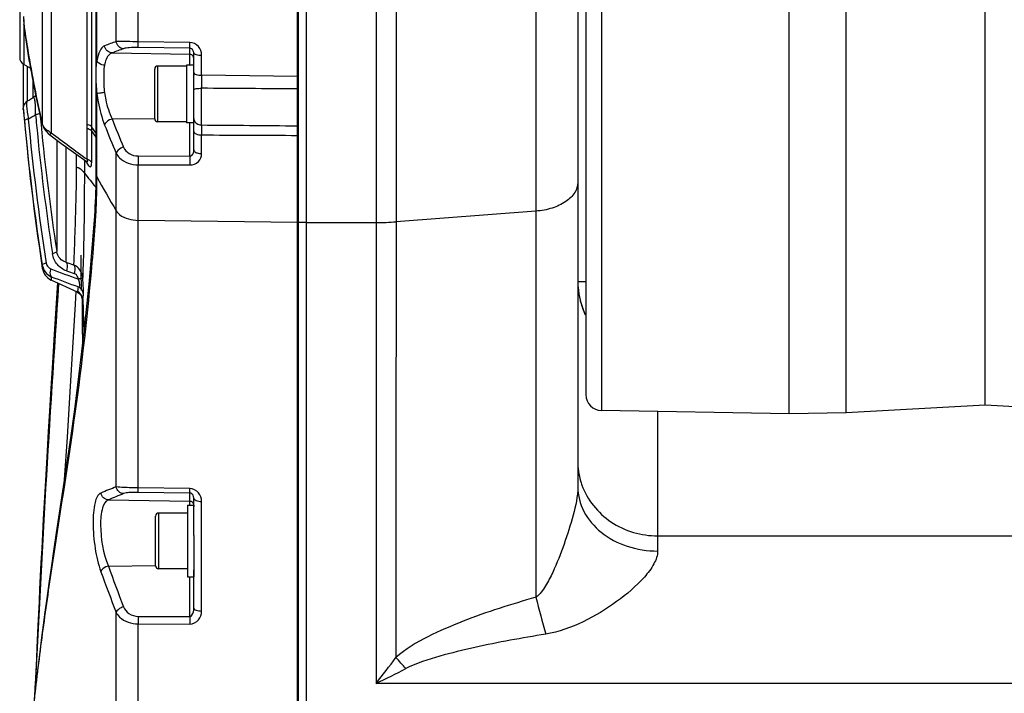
# Model space of a CAD drawing. Header units: millimetres. Extents: x 0 to 4205, y 0 to 2970.
# Tile 3 of 85: x 1073 to 1197, y 1913 to 1997. Entities that reach past the tile are written whole.
import ezdxf

# ---------------------------------------------------------------- set-up
doc = ezdxf.new("R2010")
doc.units = ezdxf.units.MM
doc.header["$LTSCALE"] = 231.275
for name, color, linetype in [('304102000046DXF_CONTINUOUS_LINE', 7, 'CONTINUOUS'), ('304102000048DXF_CONTINUOUS_LINE', 7, 'CONTINUOUS'), ('304102000049DXF_CONTINUOUS_LINE', 7, 'CONTINUOUS'), ('304102000050DXF_CONTINUOUS_LINE', 7, 'CONTINUOUS'), ('304104000661DXF_CONTINUOUS_LINE', 7, 'CONTINUOUS'), ('304105000185DXF_CONTINUOUS_LINE', 7, 'CONTINUOUS'), ('304106000042DXF_CONTINUOUS_LINE', 7, 'CONTINUOUS'), ('304304000058DXF_CONTINUOUS_LINE', 7, 'CONTINUOUS'), ('501023000138DXF_CONTINUOUS_LINE', 7, 'CONTINUOUS'), ('504001000007DXF_CONTINUOUS_LINE', 7, 'CONTINUOUS'), ('604007000006DXF_CONTINUOUS_LINE', 7, 'CONTINUOUS')]:
    doc.layers.add(name, color=color, linetype=linetype)

msp = doc.modelspace()

# ---------------------------------------------------------------- linework, layer by layer
at = {"layer": '304102000046DXF_CONTINUOUS_LINE', "color": 7, "linetype": 'Continuous'}
for p, q in [((1109.323, 1836.655), (1109.323, 2077.655)), ((1143.323, 2069.356), (1143.323, 1938.422))]:
    msp.add_line(p, q, dxfattribs=at)
at = {"layer": '304102000046DXF_CONTINUOUS_LINE', "color": 9, "linetype": 'Continuous'}
for p, q in [((1118.078, 2077.655), (1118.078, 1971.546)), ((1138.067, 2075.312), (1138.067, 1939.93)), ((1120.559, 2057.328), (1120.552, 1971.639)), ((1138.067, 1972.971), (1120.552, 1971.64)), ((1109.323, 1971.546), (1118.078, 1971.546)), ((1118.065, 1971.546), (1118.065, 1913.806)), ((1120.552, 1971.64), (1120.546, 1937.767)), ((1153.323, 1947.869), (1153.323, 1930.39)), ((1138.067, 1939.93), (1138.067, 1924.598)), ((1120.546, 1937.767), (1120.546, 1917.046)), ((1153.323, 1932.292), (1235.323, 1932.292)), ((1270.581, 1913.806), (1118.065, 1913.806))]:
    msp.add_line(p, q, dxfattribs=at)
for centre, radius, start, end in [((1118.068, 2004.308), 32.762, 269.99546, 274.34906), ((1153.339, 1964.212), 10.016, 180.324, 191.71851), ((1153.298, 1964.204), 9.975, 191.71998, 193.71368), ((1153.253, 1964.193), 9.928, 193.71413, 195.008), ((1153.309, 1964.211), 9.987, 195.02473, 204.93702), ((1152.068, 1941.604), 8.745, 180.06611, 196.04665), ((1152.107, 1941.617), 8.786, 196.06338, 199.68569), ((1451.117, 2006.235), 323.519, 194.61607, 195.46265), ((821.781, 2143.272), 374.752, 322.24302, 322.86684), ((1062.553, 1863.756), 78.759, 41.22873, 42.57979), ((1005.482, 2144.038), 256.284, 296.05859, 296.98835)]:
    msp.add_arc(centre, radius, start, end, dxfattribs=at)
at = {"layer": '304102000046DXF_CONTINUOUS_LINE', "color": 7, "linetype": 'Continuous'}
msp.add_arc((1153.323, 1964.248), 10, 180.52953, 204.89873, dxfattribs=at)
at = {"layer": '304102000046DXF_CONTINUOUS_LINE', "color": 9, "linetype": 'Continuous'}
for points, knots in [([(1143.323, 1976.589), (1143.323, 1976.14), (1142.995, 1975.156), (1141.786, 1974.04), (1140.081, 1973.265), (1138.764, 1973.024), (1138.067, 1972.971)], [0, 0, 0, 0, 0.1951332, 0.4242425, 0.6964525, 1, 1, 1, 1]), ([(1143.323, 1938.422), (1143.323, 1937.233), (1142.746, 1934.8), (1141.646, 1931.249), (1140.482, 1928.27), (1139.331, 1926.034), (1138.586, 1924.954), (1138.067, 1924.598)], [0, 0, 0, 0, 0.2380322, 0.4928128, 0.7473845, 0.8740567, 1, 1, 1, 1]), ([(1143.323, 1938.422), (1143.323, 1937.367), (1143.893, 1935.153), (1146.193, 1932.501), (1149.493, 1930.782), (1152.031, 1930.39), (1153.323, 1930.39)], [0, 0, 0, 0, 0.2243937, 0.4645459, 0.7254024, 1, 1, 1, 1]), ([(1143.834, 1938.658), (1144.493, 1936.815), (1147.19, 1933.456), (1151.287, 1932.292), (1153.323, 1932.292)], [0, 0, 0, 0, 0.4901408, 1, 1, 1, 1]), ([(1153.323, 1930.39), (1153.323, 1929.835), (1152.861, 1928.623), (1151.163, 1926.421), (1148.18, 1923.909), (1144.064, 1921.392), (1140.933, 1920.248), (1139.308, 1919.982)], [0, 0, 0, 0, 0.0915879, 0.2040735, 0.4591124, 0.7281922, 1, 1, 1, 1]), ([(1138.067, 1924.598), (1134.989, 1923.719), (1130.391, 1922.277), (1124.533, 1919.74), (1121.726, 1918.117), (1120.546, 1917.046)], [0, 0, 0, 0, 0.5005569, 0.7507816, 1, 1, 1, 1]), ([(1139.308, 1919.982), (1136.331, 1919.494), (1131.87, 1918.699), (1126.023, 1917.266), (1123.126, 1916.35), (1121.786, 1915.663)], [0, 0, 0, 0, 0.5002245, 0.7503384, 1, 1, 1, 1])]:
    msp.add_open_spline(points, degree=3, knots=knots, dxfattribs=at)
at = {"layer": '304102000048DXF_CONTINUOUS_LINE', "color": 7, "linetype": 'Continuous'}
for p, q in [((1108.223, 1837.655), (1108.223, 2077.653)), ((1082.95, 2067.297), (1082.95, 1991.884)), ((1073.416, 2031.077), (1073.416, 1992.232)), ((1073.88, 1997.355), (1073.922, 1996.639)), ((1073.922, 1996.639), (1073.983, 1996.003)), ((1073.983, 1996.003), (1074.007, 1995.823)), ((1074.007, 1995.823), (1074.007, 1995.825)), ((1082.95, 1991.884), (1082.95, 1977.834)), ((1095.223, 1980.656), (1095.223, 1992.802)), ((1073.859, 1991.413), (1073.859, 1985.873)), ((1074.824, 1990.841), (1073.916, 1991.366)), ((1075.461, 1987.499), (1075.354, 1987.371)), ((1073.863, 1985.782), (1073.859, 1985.873)), ((1076.26, 1983.808), (1076.23, 1983.939)), ((1076.259, 1983.812), (1076.471, 1983.3)), ((1076.471, 1983.3), (1076.99, 1982.694)), ((1076.99, 1982.694), (1077.208, 1982.519)), ((1080.462, 1980.149), (1081.756, 1979.218)), ((1081.756, 1979.218), (1081.817, 1979.168)), ((1081.817, 1979.168), (1081.829, 1979.157)), ((1082.95, 1977.834), (1082.939, 1976.488)), ((1082.841, 1973.499), (1082.821, 1973.123)), ((1082.771, 1972.307), (1082.742, 1971.878)), ((1082.821, 1973.123), (1082.771, 1972.307)), ((1082.742, 1971.878), (1082.109, 1964.224)), ((1080.641, 1962.821), (1077.378, 1964.342)), ((1095.223, 1932.322), (1095.223, 1937.034)), ((1095.223, 1923.226), (1095.223, 1928.034)), ((1075.568, 1918.286), (1075.506, 1916.959))]:
    msp.add_line(p, q, dxfattribs=at)
at = {"layer": '304102000048DXF_CONTINUOUS_LINE', "color": 9, "linetype": 'Continuous'}
for p, q in [((1088.256, 1994.199), (1088.256, 2061.018)), ((1085.507, 1994.225), (1085.507, 2059.875)), ((1083.094, 1991.828), (1083.094, 2057.378)), ((1081.883, 1983.312), (1081.892, 2043.852)), ((1082.442, 1983.501), (1082.451, 2044.24)), ((1077.378, 2040.538), (1077.378, 1982.771)), ((1076.246, 2039.368), (1076.246, 1983.941)), ((1073.916, 1996.747), (1073.916, 1991.366)), ((1074.007, 1995.825), (1074.001, 1995.914)), ((1074.014, 1995.826), (1074.001, 1995.914)), ((1094.726, 1994.1), (1088.256, 1994.199)), ((1094.732, 1993.375), (1088.261, 1993.473)), ((1094.732, 1991.255), (1094.732, 1993.375)), ((1084.987, 1992.792), (1094.732, 1992.624)), ((1096.2, 1989.995), (1096.2, 1992.511)), ((1074.359, 1991.11), (1074.359, 1986.74)), ((1075.123, 1987.174), (1075.123, 1989.248)), ((1108.223, 1989.84), (1096.2, 1989.995)), ((1096.206, 1983.774), (1096.206, 1988.369)), ((1083.094, 1977.282), (1083.094, 1987.724)), ((1073.863, 1985.782), (1073.863, 1985.788)), ((1084.987, 1984.522), (1090.323, 1984.578)), ((1076.259, 1983.812), (1076.246, 1983.941)), ((1076.26, 1983.808), (1076.259, 1983.812)), ((1081.875, 1979.47), (1081.883, 1983.312)), ((1082.95, 1982.772), (1082.442, 1983.501)), ((1082.442, 1982.971), (1082.442, 1983.501)), ((1094.732, 1979.865), (1094.732, 1984.055)), ((1078.062, 1981.894), (1078.062, 1967.917)), ((1082.442, 1982.971), (1082.95, 1982.227)), ((1096.2, 1980.177), (1096.2, 1982.526)), ((1079.194, 1981.069), (1079.195, 1966.582)), ((1080.497, 1980.124), (1080.496, 1978.523)), ((1081.515, 1979.39), (1081.515, 1979.215)), ((1082.97, 1980.4), (1082.969, 1980.319)), ((1085.507, 1938.427), (1085.507, 1980.214)), ((1088.261, 1979.886), (1094.732, 1979.865)), ((1081.515, 1979.215), (1081.515, 1979.154)), ((1081.515, 1979.154), (1081.515, 1977.746)), ((1088.254, 1938.306), (1088.256, 1978.78)), ((1088.256, 1978.78), (1094.726, 1978.76)), ((1082.941, 1976.591), (1082.939, 1976.443)), ((1108.223, 1971.546), (1088.256, 1971.822)), ((1076.246, 1966.216), (1076.246, 1965.851)), ((1082.501, 1966.499), (1082.51, 1966.603)), ((1077.378, 1964.76), (1077.378, 1964.342)), ((1081.318, 1961.931), (1081.452, 1957.786)), ((1094.726, 1938.207), (1088.254, 1938.306)), ((1094.732, 1937.646), (1088.261, 1937.745)), ((1094.732, 1936.155), (1094.732, 1937.646)), ((1084.52, 1936.8), (1094.732, 1936.623)), ((1096.2, 1922.876), (1096.2, 1936.612)), ((1084.52, 1928.513), (1090.423, 1928.576)), ((1094.732, 1922.194), (1094.732, 1927.155)), ((1085.507, 1847.655), (1085.507, 1922.687)), ((1088.261, 1922.207), (1094.732, 1922.194)), ((1088.256, 1921.261), (1094.726, 1921.247)), ((1088.256, 1847.655), (1088.256, 1921.261))]:
    msp.add_line(p, q, dxfattribs=at)
at = {"layer": '304102000048DXF_CONTINUOUS_LINE', "color": 7, "linetype": 'Continuous'}
for points in [[(1075.137, 1987.201), (1074.629, 1986.899), (1074.352, 1986.736)], [(1075.354, 1987.371), (1075.206, 1987.246), (1075.137, 1987.201)], [(1074.352, 1986.736), (1074.237, 1986.657), (1074.134, 1986.562), (1074.047, 1986.457), (1073.978, 1986.346), (1073.926, 1986.233), (1073.89, 1986.12), (1073.869, 1986.012), (1073.86, 1985.912), (1073.859, 1985.875)], [(1077.208, 1982.519), (1078.587, 1981.509), (1080.462, 1980.149)], [(1082.939, 1976.488), (1082.896, 1974.749), (1082.841, 1973.499)], [(1082.109, 1964.224), (1081.458, 1957.84), (1080.842, 1952.573), (1080.266, 1948.113), (1079.731, 1944.263), (1079.238, 1940.885), (1078.786, 1937.872), (1078.374, 1935.153), (1077.999, 1932.673), (1077.657, 1930.391), (1077.346, 1928.278), (1077.063, 1926.308), (1076.804, 1924.465), (1076.567, 1922.731), (1076.35, 1921.098), (1076.151, 1919.556), (1075.968, 1918.097), (1075.799, 1916.716), (1075.643, 1915.405), (1075.499, 1914.161), (1075.366, 1912.98), (1075.243, 1911.855)], [(1078.163, 1963.976), (1078.001, 1961.461), (1077.754, 1957.567), (1077.528, 1953.987), (1077.326, 1950.751), (1077.152, 1947.929), (1076.996, 1945.36), (1076.852, 1942.965), (1076.718, 1940.688), (1076.592, 1938.506), (1076.475, 1936.418), (1076.365, 1934.425), (1076.263, 1932.519), (1076.168, 1930.694), (1076.078, 1928.94), (1075.995, 1927.251), (1075.915, 1925.623), (1075.84, 1924.053), (1075.767, 1922.537), (1075.698, 1921.072), (1075.568, 1918.286)], [(1080.431, 1962.918), (1080.35, 1961.332), (1080.035, 1955.831), (1079.702, 1950.348), (1079.346, 1944.677), (1078.999, 1939.293)], [(1080.641, 1962.821), (1080.839, 1962.701), (1081.048, 1962.49)], [(1081.048, 1962.49), (1081.157, 1962.306), (1081.19, 1962.221), (1081.198, 1962.193)], [(1075.506, 1916.959), (1075.387, 1914.427), (1075.33, 1913.22), (1075.282, 1912.21)]]:
    msp.add_lwpolyline(points, dxfattribs=at)
at = {"layer": '304102000048DXF_CONTINUOUS_LINE', "color": 9, "linetype": 'Continuous'}
for centre, radius, start, end in [((1091.502, 1998.015), 17.631, 183.42244, 185.24351), ((1207.327, 2014.972), 134.681, 188.17267, 188.69971), ((1209.681, 2015.333), 137.063, 188.70005, 189.33984), ((1102.667, 1945.802), 51.374, 109.51365, 111.23813), ((1081.191, 1397.978), 596.263, 89.321115, 89.585248), ((1220.452, 2017.24), 148.001, 189.39147, 193.00243), ((1103.495, 1945.169), 51.093, 109.51339, 111.23787), ((1659.161, 1991.005), 562.961, 180.10281, 180.26832), ((1061.249, 1984.451), 12.685, 5.61091, 5.90824), ((1362.657, 2010.915), 289.878, 185.26228, 188.87031), ((997.66, 2114.798), 151.252, 300.5313, 300.9321), ((1362.198, 2011.015), 288.918, 185.26228, 188.87031), ((1364.411, 2011.334), 290.197, 185.19508, 185.45698), ((1363.893, 2011.442), 289.129, 185.20572, 185.4871), ((1199.936, 2029.374), 123.39, 201.31551, 203.08719), ((1361.926, 2011.075), 287.699, 185.45277, 188.68173), ((1361.405, 2011.182), 286.627, 185.48296, 188.68182), ((1199.634, 2028.863), 124.064, 201.31542, 203.0871), ((1338.395, 1982.127), 242.195, 179.61047, 179.90558), ((1353.638, 2354.377), 463.044, 233.37206, 234.06236), ((-298.71, 1983.375), 1381.153, 359.821739, 359.983244), ((1081.468, 1978.142), 1.389, 69.70772, 72.976), ((1873.854, 2607.25), 1011.967, 218.46678, 218.59555), ((994.102, 1977.287), 88.992, 358.05503, 359.99702), ((1160.475, 2018.249), 87.557, 207.89743, 211.10453), ((1003.681, 1976.964), 79.407, 357.00308, 357.49026), ((1001.084, 1977.078), 82.007, 357.49053, 358.03542), ((1003.492, 1976.964), 79.596, 356.39104, 357.01055), ((700.873, 1999.535), 383.055, 355.06814, 355.74864), ((1010.361, 1976.541), 72.714, 355.73914, 356.38287), ((1144.978, 2152.259), 196.986, 250.49118, 250.78781), ((1144.037, 2138.365), 185.06, 248.86159, 250.00629), ((1142.806, 2134.632), 182.036, 248.93504, 250.0756), ((1143.655, 2148.351), 193.856, 250.60512, 250.90632), ((417.703, 1953.757), 663.611, 0.239018, 0.698795), ((1107.6, 1880.157), 62.317, 110.76385, 112.66339), ((1108.943, 1879.902), 61.918, 111.32237, 113.23131), ((1253.852, 1988.857), 180.882, 199.72945, 201.45788), ((1255.684, 1989.636), 181.75, 199.65165, 201.36913), ((1124.743, 1921.531), 36.489, 178.93798, 180.42408), ((1131.215, 1921.518), 36.49, 178.93796, 180.42432)]:
    msp.add_arc(centre, radius, start, end, dxfattribs=at)
at = {"layer": '304102000048DXF_CONTINUOUS_LINE', "color": 7, "linetype": 'Continuous'}
for centre, radius, start, end in [((1074.416, 1992.232), 1, 180, 240), ((1374.753, 2011.655), 302, 184.91469, 188.72352), ((1078.223, 1966.155), 2, 188.72352, 245), ((1084.728, 1962.599), 3.566, 186.07192, 187.54175)]:
    msp.add_arc(centre, radius, start, end, dxfattribs=at)
at = {"layer": '304102000048DXF_CONTINUOUS_LINE', "color": 9, "linetype": 'Continuous'}
for points in [[(1074.001, 1995.914), (1073.978, 1996.077), (1073.96, 1996.24), (1073.945, 1996.404)], [(1094.978, 1992.554), (1094.904, 1992.597), (1094.817, 1992.622), (1094.732, 1992.624)], [(1095.223, 1992.128), (1095.223, 1992.292), (1095.12, 1992.471), (1094.978, 1992.554)], [(1108.223, 1988.286), (1104.217, 1988.315), (1100.211, 1988.343), (1096.206, 1988.369)], [(1095.223, 1984.584), (1095.223, 1984.443), (1095.273, 1984.298), (1095.354, 1984.183)], [(1077.378, 1982.771), (1077.186, 1982.87), (1077.001, 1982.987), (1076.834, 1983.123)], [(1095.354, 1984.183), (1095.535, 1983.925), (1095.891, 1983.778), (1096.206, 1983.774)], [(1096.206, 1983.774), (1100.211, 1983.739), (1104.217, 1983.705), (1108.223, 1983.672)], [(1096.2, 1982.526), (1100.208, 1982.505), (1104.215, 1982.486), (1108.223, 1982.467)], [(1082.95, 1980.32), (1082.95, 1980.141), (1083.006, 1979.959), (1083.094, 1979.803)], [(1082.969, 1980.319), (1082.969, 1980.122), (1082.968, 1979.924), (1082.968, 1979.727)], [(1081.638, 1979.323), (1081.72, 1979.162), (1081.807, 1979.003), (1081.909, 1978.853)], [(1082.95, 1977.834), (1082.95, 1977.644), (1083.004, 1977.45), (1083.094, 1977.282)], [(1082.841, 1973.499), (1082.83, 1973.266), (1082.882, 1973.024), (1082.98, 1972.813)], [(1082.742, 1971.878), (1082.723, 1971.628), (1082.774, 1971.368), (1082.874, 1971.138)], [(1081.405, 1962.577), (1081.38, 1962.947), (1081.109, 1963.336), (1080.772, 1963.492)], [(1081.318, 1961.931), (1081.305, 1962.314), (1081.031, 1962.729), (1080.683, 1962.891)], [(1081.265, 1961.851), (1081.262, 1962.076), (1081.182, 1962.309), (1081.048, 1962.49)]]:
    msp.add_open_spline(points, degree=3, dxfattribs=at)
at = {"layer": '304102000048DXF_CONTINUOUS_LINE', "color": 7, "linetype": 'Continuous'}
for points, knots in [([(1076.23, 1983.939), (1076, 1984.939), (1075.137, 1988.877), (1074.432, 1992.85), (1074.007, 1995.825)], [0, 0, 0, 0, 0.2546356, 1, 1, 1, 1]), ([(1081.061, 1967.466), (1081.064, 1966.998), (1081.074, 1965.521), (1081.091, 1964.044), (1081.132, 1963.035)], [0, 0, 0, 0, 0.3167644, 1, 1, 1, 1]), ([(1081.23, 1961.932), (1081.233, 1961.924), (1081.237, 1961.91), (1081.242, 1961.895), (1081.244, 1961.888)], [0, 0, 0, 0, 0.5382541, 1, 1, 1, 1]), ([(1081.244, 1961.888), (1081.247, 1961.881), (1081.253, 1961.867), (1081.261, 1961.855), (1081.265, 1961.851)], [0, 0, 0, 0, 0.5867105, 1, 1, 1, 1])]:
    msp.add_open_spline(points, degree=3, knots=knots, dxfattribs=at)
at = {"layer": '304102000048DXF_CONTINUOUS_LINE', "color": 9, "linetype": 'Continuous'}
for points, knots in [([(1086.428, 1993.328), (1086.205, 1993.341), (1085.75, 1993.55), (1085.536, 1993.996), (1085.507, 1994.225)], [0, 0, 0, 0, 0.4920164, 1, 1, 1, 1]), ([(1088.261, 1993.473), (1088.257, 1993.499), (1088.254, 1993.742), (1088.253, 1993.984), (1088.256, 1994.199)], [0, 0, 0, 0, 0.1090894, 1, 1, 1, 1]), ([(1084.057, 1993.687), (1083.8, 1993.587), (1083.33, 1992.953), (1083.171, 1992.261), (1083.094, 1991.828)], [0, 0, 0, 0, 0.3860023, 1, 1, 1, 1]), ([(1084.987, 1992.792), (1084.762, 1992.805), (1084.304, 1993.01), (1084.087, 1993.457), (1084.057, 1993.687)], [0, 0, 0, 0, 0.4933656, 1, 1, 1, 1]), ([(1088.261, 1993.473), (1087.881, 1993.479), (1087.271, 1993.458), (1086.649, 1993.406), (1086.428, 1993.328)], [0, 0, 0, 0, 0.6183665, 1, 1, 1, 1]), ([(1094.732, 1993.375), (1094.728, 1993.402), (1094.725, 1993.644), (1094.724, 1993.885), (1094.726, 1994.1)], [0, 0, 0, 0, 0.1090203, 1, 1, 1, 1]), ([(1096.2, 1992.511), (1096.2, 1992.897), (1095.923, 1993.712), (1095.121, 1994.094), (1094.726, 1994.1)], [0, 0, 0, 0, 0.4949395, 1, 1, 1, 1]), ([(1095.223, 1992.802), (1095.223, 1992.924), (1095.155, 1993.203), (1094.881, 1993.374), (1094.732, 1993.375)], [0, 0, 0, 0, 0.4494727, 1, 1, 1, 1]), ([(1083.094, 1991.828), (1082.925, 1991.249), (1082.981, 1989.849), (1082.962, 1988.48), (1083.094, 1987.724)], [0, 0, 0, 0, 0.4403623, 1, 1, 1, 1]), ([(1084.029, 1991.245), (1083.924, 1991.256), (1083.56, 1991.332), (1083.196, 1991.577), (1083.094, 1991.828)], [0, 0, 0, 0, 0.2796022, 1, 1, 1, 1]), ([(1084.987, 1992.792), (1084.876, 1992.756), (1084.33, 1992.415), (1084.133, 1991.741), (1084.029, 1991.245)], [0, 0, 0, 0, 0.1868946, 1, 1, 1, 1]), ([(1095.223, 1992.802), (1095.223, 1992.686), (1095.676, 1992.533), (1095.968, 1992.513), (1096.2, 1992.511)], [0, 0, 0, 0, 0.3340675, 1, 1, 1, 1]), ([(1084.029, 1991.245), (1083.92, 1990.729), (1083.951, 1989.574), (1083.936, 1988.43), (1084.029, 1987.822)], [0, 0, 0, 0, 0.4612615, 1, 1, 1, 1]), ([(1095.223, 1990.325), (1095.223, 1990.203), (1095.659, 1990.016), (1095.967, 1989.997), (1096.2, 1989.995)], [0, 0, 0, 0, 0.3437088, 1, 1, 1, 1]), ([(1095.223, 1988.219), (1095.223, 1988.25), (1095.353, 1988.297), (1095.645, 1988.352), (1095.973, 1988.368), (1096.206, 1988.368)], [0, 0, 0, 0, 0.0927364, 0.3083808, 1, 1, 1, 1]), ([(1075.406, 1985.058), (1075.408, 1985.365), (1075.397, 1985.919), (1075.37, 1986.548), (1075.295, 1986.94), (1075.273, 1987.102), (1075.175, 1987.224), (1075.137, 1987.201)], [0, 0, 0, 0, 0.416304, 0.7490989, 0.8635667, 0.9397613, 1, 1, 1, 1]), ([(1084.029, 1987.822), (1083.926, 1987.809), (1083.615, 1987.773), (1083.304, 1987.729), (1083.094, 1987.724)], [0, 0, 0, 0, 0.3303118, 1, 1, 1, 1]), ([(1083.094, 1987.724), (1083.14, 1987.365), (1083.35, 1986.022), (1083.695, 1984.696), (1084.057, 1983.766)], [0, 0, 0, 0, 0.2661378, 1, 1, 1, 1]), ([(1084.029, 1987.822), (1084.075, 1987.52), (1084.285, 1986.392), (1084.631, 1985.285), (1084.987, 1984.522)], [0, 0, 0, 0, 0.2658128, 1, 1, 1, 1]), ([(1073.863, 1985.788), (1073.863, 1985.79), (1073.866, 1985.767), (1073.866, 1985.765), (1073.867, 1985.757)], [0, 0, 0, 0, 0.1732203, 1, 1, 1, 1]), ([(1073.873, 1985.691), (1073.88, 1985.623), (1073.923, 1985.169), (1073.965, 1984.715), (1074.001, 1984.328)], [0, 0, 0, 0, 0.1499375, 1, 1, 1, 1]), ([(1074.352, 1986.736), (1074.291, 1986.7), (1074.271, 1986.427), (1074.274, 1986.001), (1074.359, 1985.309), (1074.444, 1984.799), (1074.497, 1984.517)], [0, 0, 0, 0, 0.0940993, 0.3031998, 0.6164226, 1, 1, 1, 1]), ([(1074.497, 1984.517), (1074.373, 1984.494), (1074.235, 1984.456), (1073.999, 1984.382), (1074.001, 1984.328)], [0, 0, 0, 0, 0.6995975, 1, 1, 1, 1]), ([(1075.952, 1985.262), (1075.952, 1985.203), (1075.695, 1985.126), (1075.541, 1985.083), (1075.406, 1985.058)], [0, 0, 0, 0, 0.3029507, 1, 1, 1, 1]), ([(1084.987, 1984.522), (1084.873, 1984.493), (1084.498, 1984.354), (1084.115, 1984.051), (1084.057, 1983.766)], [0, 0, 0, 0, 0.2879248, 1, 1, 1, 1]), ([(1076.281, 1983.829), (1076.274, 1983.848), (1076.261, 1983.885), (1076.251, 1983.922), (1076.246, 1983.941)], [0, 0, 0, 0, 0.5068216, 1, 1, 1, 1]), ([(1076.834, 1983.123), (1076.769, 1983.176), (1076.545, 1983.376), (1076.357, 1983.626), (1076.281, 1983.829)], [0, 0, 0, 0, 0.278206, 1, 1, 1, 1]), ([(1082.442, 1983.501), (1082.416, 1983.54), (1082.264, 1983.703), (1082.05, 1983.792), (1081.883, 1983.836)], [0, 0, 0, 0, 0.2138192, 1, 1, 1, 1]), ([(1082.442, 1982.971), (1082.415, 1983.01), (1082.265, 1983.175), (1082.051, 1983.267), (1081.883, 1983.312)], [0, 0, 0, 0, 0.2149413, 1, 1, 1, 1]), ([(1077.208, 1982.519), (1077.187, 1982.534), (1077.323, 1982.639), (1077.334, 1982.71), (1077.378, 1982.771)], [0, 0, 0, 0, 0.2614671, 1, 1, 1, 1]), ([(1095.223, 1982.969), (1095.223, 1982.829), (1095.61, 1982.556), (1095.965, 1982.529), (1096.2, 1982.526)], [0, 0, 0, 0, 0.3737221, 1, 1, 1, 1]), ([(1086.428, 1980.989), (1086.315, 1980.958), (1085.942, 1980.81), (1085.564, 1980.501), (1085.507, 1980.214)], [0, 0, 0, 0, 0.286514, 1, 1, 1, 1]), ([(1086.428, 1980.989), (1086.565, 1980.668), (1087.105, 1980.08), (1087.867, 1979.887), (1088.261, 1979.886)], [0, 0, 0, 0, 0.4703108, 1, 1, 1, 1]), ([(1094.732, 1979.865), (1094.816, 1979.862), (1095.15, 1980.013), (1095.223, 1980.407), (1095.223, 1980.656)], [0, 0, 0, 0, 0.2530624, 1, 1, 1, 1]), ([(1095.223, 1980.656), (1095.223, 1980.591), (1095.324, 1980.392), (1095.696, 1980.225), (1096.017, 1980.179), (1096.2, 1980.177)], [0, 0, 0, 0, 0.167704, 0.5263713, 1, 1, 1, 1]), ([(1081.756, 1979.218), (1081.789, 1979.194), (1081.841, 1979.141), (1081.96, 1979.186), (1081.918, 1979.332), (1081.895, 1979.415), (1081.875, 1979.47)], [0, 0, 0, 0, 0.2531982, 0.3975976, 0.6400115, 1, 1, 1, 1]), ([(1082.436, 1979.078), (1082.36, 1979.205), (1082.19, 1979.342), (1082.003, 1979.425), (1081.95, 1979.444)], [0, 0, 0, 0, 0.7217684, 1, 1, 1, 1]), ([(1085.507, 1980.214), (1085.612, 1980.002), (1086.267, 1979.138), (1087.428, 1978.784), (1088.256, 1978.78)], [0, 0, 0, 0, 0.2222239, 1, 1, 1, 1]), ([(1088.261, 1979.886), (1088.259, 1979.801), (1088.253, 1979.432), (1088.252, 1979.063), (1088.256, 1978.78)], [0, 0, 0, 0, 0.2317196, 1, 1, 1, 1]), ([(1094.732, 1979.865), (1094.73, 1979.78), (1094.724, 1979.411), (1094.723, 1979.043), (1094.726, 1978.76)], [0, 0, 0, 0, 0.2316895, 1, 1, 1, 1]), ([(1094.726, 1978.76), (1095.112, 1978.758), (1095.893, 1979.053), (1096.2, 1979.823), (1096.2, 1980.177)], [0, 0, 0, 0, 0.5209178, 1, 1, 1, 1]), ([(1080.496, 1978.523), (1080.49, 1977.09), (1080.433, 1972.996), (1080.273, 1968.903), (1080.157, 1966.244)], [0, 0, 0, 0, 0.3498171, 1, 1, 1, 1]), ([(1080.496, 1978.523), (1080.609, 1978.486), (1081.007, 1978.321), (1081.366, 1978.021), (1081.515, 1977.745)], [0, 0, 0, 0, 0.2748631, 1, 1, 1, 1]), ([(1081.909, 1978.853), (1082, 1978.72), (1082.38, 1978.297), (1082.435, 1978.894), (1082.436, 1979.078)], [0, 0, 0, 0, 0.4673184, 1, 1, 1, 1]), ([(1081.515, 1977.745), (1081.514, 1976.257), (1081.495, 1971.895), (1081.406, 1967.532), (1081.308, 1964.66)], [0, 0, 0, 0, 0.341196, 1, 1, 1, 1]), ([(1085.507, 1973.017), (1085.617, 1972.834), (1086.341, 1972.08), (1087.446, 1971.833), (1088.256, 1971.822)], [0, 0, 0, 0, 0.2089172, 1, 1, 1, 1]), ([(1078.062, 1967.917), (1078.063, 1967.852), (1077.823, 1967.74), (1077.659, 1967.684), (1077.524, 1967.649)], [0, 0, 0, 0, 0.3161305, 1, 1, 1, 1]), ([(1079.28, 1965.496), (1078.842, 1965.65), (1078.003, 1966.221), (1077.599, 1967.157), (1077.524, 1967.649)], [0, 0, 0, 0, 0.4824087, 1, 1, 1, 1]), ([(1079.195, 1966.582), (1078.923, 1966.662), (1078.375, 1966.999), (1078.111, 1967.595), (1078.062, 1967.917)], [0, 0, 0, 0, 0.464935, 1, 1, 1, 1]), ([(1074.225, 1898.697), (1074.252, 1900.728), (1074.613, 1905.381), (1075.363, 1912.85), (1076.411, 1921.182), (1078.118, 1932.842), (1080.561, 1947.915), (1081.954, 1960.192), (1082.501, 1966.499)], [0, 0, 0, 0, 0.0891969, 0.2046333, 0.3296599, 0.4578187, 0.7220455, 1, 1, 1, 1]), ([(1076.735, 1966.464), (1076.611, 1966.431), (1076.463, 1966.382), (1076.243, 1966.274), (1076.246, 1966.216)], [0, 0, 0, 0, 0.6856268, 1, 1, 1, 1]), ([(1076.246, 1966.216), (1076.296, 1965.899), (1076.557, 1965.285), (1077.088, 1964.883), (1077.378, 1964.76)], [0, 0, 0, 0, 0.5048738, 1, 1, 1, 1]), ([(1076.735, 1966.464), (1076.747, 1966.382), (1076.833, 1966.082), (1077.089, 1965.839), (1077.3, 1965.757)], [0, 0, 0, 0, 0.2681319, 1, 1, 1, 1]), ([(1079.195, 1966.582), (1079.247, 1966.535), (1079.44, 1966.198), (1079.37, 1965.786), (1079.28, 1965.496)], [0, 0, 0, 0, 0.1869853, 1, 1, 1, 1]), ([(1081.308, 1964.66), (1081.282, 1965.001), (1081.04, 1965.679), (1080.469, 1966.116), (1080.157, 1966.244)], [0, 0, 0, 0, 0.5034627, 1, 1, 1, 1]), ([(1080.157, 1966.244), (1080.208, 1966.196), (1080.397, 1965.86), (1080.33, 1965.449), (1080.242, 1965.16)], [0, 0, 0, 0, 0.1877092, 1, 1, 1, 1]), ([(1077.3, 1965.757), (1077.266, 1965.654), (1077.186, 1965.338), (1077.192, 1964.899), (1077.378, 1964.76)], [0, 0, 0, 0, 0.3182983, 1, 1, 1, 1]), ([(1080.762, 1964.458), (1080.757, 1964.54), (1080.702, 1964.839), (1080.45, 1965.088), (1080.242, 1965.16)], [0, 0, 0, 0, 0.2711501, 1, 1, 1, 1]), ([(1081.308, 1964.66), (1081.305, 1964.599), (1081.058, 1964.515), (1080.896, 1964.479), (1080.762, 1964.458)], [0, 0, 0, 0, 0.3115087, 1, 1, 1, 1]), ([(1081.405, 1962.577), (1081.431, 1962.813), (1081.375, 1963.511), (1081.342, 1964.203), (1081.308, 1964.66)], [0, 0, 0, 0, 0.3414124, 1, 1, 1, 1]), ([(1078.294, 1963.915), (1077.733, 1955.355), (1076.583, 1938.294), (1075.76, 1921.213), (1075.336, 1912.702)], [0, 0, 0, 0, 0.5016739, 1, 1, 1, 1]), ([(1080.683, 1962.891), (1080.691, 1962.922), (1080.728, 1963.121), (1080.752, 1963.322), (1080.772, 1963.492)], [0, 0, 0, 0, 0.1576747, 1, 1, 1, 1]), ([(1080.772, 1963.492), (1080.814, 1963.493), (1080.978, 1963.588), (1080.918, 1964.009), (1080.833, 1964.284), (1080.762, 1964.458)], [0, 0, 0, 0, 0.1172683, 0.4685368, 1, 1, 1, 1]), ([(1080.641, 1962.821), (1080.645, 1962.819), (1080.658, 1962.821), (1080.663, 1962.832), (1080.666, 1962.838)], [0, 0, 0, 0, 0.3865754, 1, 1, 1, 1]), ([(1080.666, 1962.838), (1080.669, 1962.845), (1080.676, 1962.863), (1080.681, 1962.88), (1080.683, 1962.891)], [0, 0, 0, 0, 0.4295334, 1, 1, 1, 1]), ([(1081.318, 1961.931), (1081.325, 1961.965), (1081.362, 1962.179), (1081.385, 1962.395), (1081.405, 1962.577)], [0, 0, 0, 0, 0.1605264, 1, 1, 1, 1]), ([(1081.265, 1961.851), (1081.271, 1961.844), (1081.319, 1961.863), (1081.312, 1961.905), (1081.318, 1961.931)], [0, 0, 0, 0, 0.2614573, 1, 1, 1, 1]), ([(1083.588, 1937.662), (1083.164, 1937.485), (1082.664, 1936.02), (1082.546, 1933.753), (1082.783, 1930.771), (1083.249, 1928.74), (1083.588, 1927.794)], [0, 0, 0, 0, 0.1352412, 0.387194, 0.7039687, 1, 1, 1, 1]), ([(1084.52, 1936.8), (1084.298, 1936.811), (1083.848, 1937.006), (1083.623, 1937.438), (1083.588, 1937.662)], [0, 0, 0, 0, 0.4945027, 1, 1, 1, 1]), ([(1088.254, 1938.306), (1087.952, 1938.31), (1087.037, 1938.333), (1086.117, 1938.348), (1085.507, 1938.427)], [0, 0, 0, 0, 0.329109, 1, 1, 1, 1]), ([(1086.429, 1937.582), (1086.211, 1937.594), (1085.77, 1937.786), (1085.546, 1938.207), (1085.507, 1938.427)], [0, 0, 0, 0, 0.4932946, 1, 1, 1, 1]), ([(1088.261, 1937.745), (1087.874, 1937.751), (1087.263, 1937.727), (1086.64, 1937.665), (1086.429, 1937.582)], [0, 0, 0, 0, 0.6299892, 1, 1, 1, 1]), ([(1088.261, 1937.745), (1088.258, 1937.765), (1088.255, 1937.953), (1088.255, 1938.139), (1088.256, 1938.306)], [0, 0, 0, 0, 0.1107799, 1, 1, 1, 1]), ([(1094.732, 1937.646), (1094.729, 1937.666), (1094.725, 1937.854), (1094.725, 1938.04), (1094.726, 1938.207)], [0, 0, 0, 0, 0.1107667, 1, 1, 1, 1]), ([(1096.2, 1936.612), (1096.2, 1936.992), (1095.931, 1937.806), (1095.128, 1938.201), (1094.726, 1938.207)], [0, 0, 0, 0, 0.486852, 1, 1, 1, 1]), ([(1095.223, 1937.034), (1095.223, 1937.156), (1095.165, 1937.44), (1094.89, 1937.644), (1094.732, 1937.646)], [0, 0, 0, 0, 0.4343263, 1, 1, 1, 1]), ([(1084.52, 1936.8), (1084.138, 1936.663), (1083.585, 1935.464), (1083.454, 1932.693), (1083.834, 1930.121), (1084.52, 1928.513)], [0, 0, 0, 0, 0.1410725, 0.3921232, 1, 1, 1, 1]), ([(1095.223, 1936.127), (1095.223, 1936.252), (1095.118, 1936.514), (1094.858, 1936.621), (1094.732, 1936.623)], [0, 0, 0, 0, 0.498584, 1, 1, 1, 1]), ([(1095.223, 1937.034), (1095.223, 1936.897), (1095.619, 1936.639), (1095.966, 1936.614), (1096.2, 1936.612)], [0, 0, 0, 0, 0.3681654, 1, 1, 1, 1]), ([(1084.52, 1928.513), (1084.408, 1928.487), (1084.036, 1928.358), (1083.656, 1928.072), (1083.588, 1927.794)], [0, 0, 0, 0, 0.2871491, 1, 1, 1, 1]), ([(1086.428, 1923.411), (1086.319, 1923.383), (1085.951, 1923.247), (1085.582, 1922.962), (1085.507, 1922.687)], [0, 0, 0, 0, 0.2844194, 1, 1, 1, 1]), ([(1085.507, 1922.687), (1085.61, 1922.479), (1086.262, 1921.614), (1087.425, 1921.263), (1088.256, 1921.261)], [0, 0, 0, 0, 0.2182968, 1, 1, 1, 1]), ([(1086.428, 1923.411), (1086.559, 1923.076), (1087.069, 1922.44), (1087.856, 1922.207), (1088.261, 1922.207)], [0, 0, 0, 0, 0.4699524, 1, 1, 1, 1]), ([(1094.726, 1921.247), (1095.128, 1921.247), (1095.944, 1921.658), (1096.2, 1922.486), (1096.2, 1922.876)], [0, 0, 0, 0, 0.5069739, 1, 1, 1, 1]), ([(1094.732, 1922.194), (1094.833, 1922.191), (1095.196, 1922.483), (1095.223, 1922.923), (1095.223, 1923.226)], [0, 0, 0, 0, 0.2495824, 1, 1, 1, 1]), ([(1095.223, 1923.226), (1095.223, 1923.101), (1095.651, 1922.898), (1095.967, 1922.878), (1096.2, 1922.876)], [0, 0, 0, 0, 0.3489494, 1, 1, 1, 1])]:
    msp.add_open_spline(points, degree=3, knots=knots, dxfattribs=at)
at = {"layer": '304102000048DXF_CONTINUOUS_LINE', "color": 7, "linetype": 'Continuous'}
msp.add_open_spline([(1081.193, 1962.131), (1081.202, 1962.064), (1081.213, 1961.997), (1081.23, 1961.932)], degree=3, dxfattribs=at)
at = {"layer": '304102000049DXF_CONTINUOUS_LINE', "color": 7, "linetype": 'Continuous'}
for p, q in [((1194.323, 1948.655), (1194.323, 2203.655)), ((1211.711, 1947.713), (1194.323, 1948.655))]:
    msp.add_line(p, q, dxfattribs=at)
at = {"layer": '304102000050DXF_CONTINUOUS_LINE', "color": 7, "linetype": 'Continuous'}
for p, q in [((1194.323, 1948.655), (1194.323, 2203.655)), ((1144.323, 2100.445), (1144.323, 1949.992)), ((1194.323, 1948.655), (1176.936, 1947.713)), ((1169.782, 1947.582), (1146.288, 1947.992)), ((1176.936, 1947.713), (1169.782, 1947.582))]:
    msp.add_line(p, q, dxfattribs=at)
at = {"layer": '304102000050DXF_CONTINUOUS_LINE', "color": 9, "linetype": 'Continuous'}
for p, q in [((1169.782, 1947.582), (1169.782, 2101.173)), ((1146.288, 2042.143), (1146.288, 1947.992)), ((1176.936, 1947.713), (1176.936, 2031.907))]:
    msp.add_line(p, q, dxfattribs=at)
at = {"layer": '304102000050DXF_CONTINUOUS_LINE', "color": 7, "linetype": 'Continuous'}
msp.add_arc((1146.323, 1949.992), 2, 179.99997, 269, dxfattribs=at)
at = {"layer": '304104000661DXF_CONTINUOUS_LINE', "color": 7, "linetype": 'Continuous'}
msp.add_line((1143.323, 1964.155), (1144.323, 1964.155), dxfattribs=at)
at = {"layer": '304105000185DXF_CONTINUOUS_LINE', "color": 7, "linetype": 'Continuous'}
for centre, radius, start, end in [((1114.034, 1947.927), 26.238, 102.5876, 102.81914), ((1114.255, 1944.279), 30.546, 101.20812, 101.39356), ((1114.034, 1987.931), 26.238, 257.18086, 257.4124), ((1114.255, 1991.578), 30.546, 258.60644, 258.79188), ((1114.255, 1977.984), 30.546, 258.60644, 258.79188)]:
    msp.add_arc(centre, radius, start, end, dxfattribs=at)
at = {"layer": '304106000042DXF_CONTINUOUS_LINE', "color": 7, "linetype": 'Continuous'}
for p, q in [((1108.323, 1837.655), (1108.323, 2077.654)), ((1109.323, 1856.675), (1109.323, 2077.654))]:
    msp.add_line(p, q, dxfattribs=at)
at = {"layer": '304106000042DXF_CONTINUOUS_LINE', "color": 9, "linetype": 'Continuous'}
msp.add_line((1109.323, 1971.542), (1108.323, 1971.542), dxfattribs=at)
at = {"layer": '304304000058DXF_CONTINUOUS_LINE', "color": 7, "linetype": 'Continuous'}
for p, q in [((1108.323, 1925.492), (1108.223, 1925.492)), ((1108.323, 1919.992), (1108.223, 1919.992))]:
    msp.add_line(p, q, dxfattribs=at)
at = {"layer": '501023000138DXF_CONTINUOUS_LINE', "color": 7, "linetype": 'Continuous'}
for p, q in [((1090.323, 1984.555), (1090.323, 1990.755)), ((1094.323, 1991.155), (1090.723, 1991.155)), ((1108.323, 1989.655), (1108.223, 1989.655)), ((1108.323, 1985.655), (1108.223, 1985.655)), ((1094.323, 1984.155), (1090.723, 1984.155)), ((1094.423, 1935.155), (1090.823, 1935.155)), ((1090.423, 1928.555), (1090.423, 1934.755)), ((1108.323, 1933.655), (1108.223, 1933.655)), ((1108.323, 1929.655), (1108.223, 1929.655)), ((1094.423, 1928.155), (1090.823, 1928.155))]:
    msp.add_line(p, q, dxfattribs=at)
at = {"layer": '501023000138DXF_CONTINUOUS_LINE', "color": 9, "linetype": 'Continuous'}
for p, q in [((1090.723, 1984.155), (1090.723, 1991.155)), ((1090.823, 1928.155), (1090.823, 1935.155))]:
    msp.add_line(p, q, dxfattribs=at)
at = {"layer": '501023000138DXF_CONTINUOUS_LINE', "color": 2, "linetype": 'Continuous'}
for p, q in [((1108.223, 1989.155), (1108.323, 1989.155)), ((1108.223, 1986.155), (1108.323, 1986.155)), ((1108.223, 1933.155), (1108.323, 1933.155)), ((1108.223, 1930.155), (1108.323, 1930.155))]:
    msp.add_line(p, q, dxfattribs=at)
at = {"layer": '501023000138DXF_CONTINUOUS_LINE', "color": 7, "linetype": 'Continuous'}
for centre, start, end in [((1090.723, 1990.755), 90, 180), ((1090.723, 1984.555), 180, 270), ((1090.823, 1934.755), 90, 180), ((1090.823, 1928.555), 180, 270)]:
    msp.add_arc(centre, 0.4, start, end, dxfattribs=at)
at = {"layer": '504001000007DXF_CONTINUOUS_LINE', "color": 7, "linetype": 'Continuous'}
for p, q in [((1094.423, 1936.155), (1095.223, 1936.155)), ((1094.423, 1936.155), (1094.423, 1927.155)), ((1095.223, 1936.155), (1095.223, 1935.972)), ((1095.223, 1932.322), (1095.223, 1927.155)), ((1094.423, 1927.155), (1095.223, 1927.155))]:
    msp.add_line(p, q, dxfattribs=at)
at = {"layer": '604007000006DXF_CONTINUOUS_LINE', "color": 7, "linetype": 'Continuous'}
for p, q in [((1094.323, 1991.255), (1094.323, 1984.055)), ((1095.223, 1991.255), (1094.323, 1991.255)), ((1095.223, 1990.26), (1095.223, 1990.012)), ((1095.223, 1984.055), (1094.323, 1984.055))]:
    msp.add_line(p, q, dxfattribs=at)

doc.saveas('drawing.dxf')
